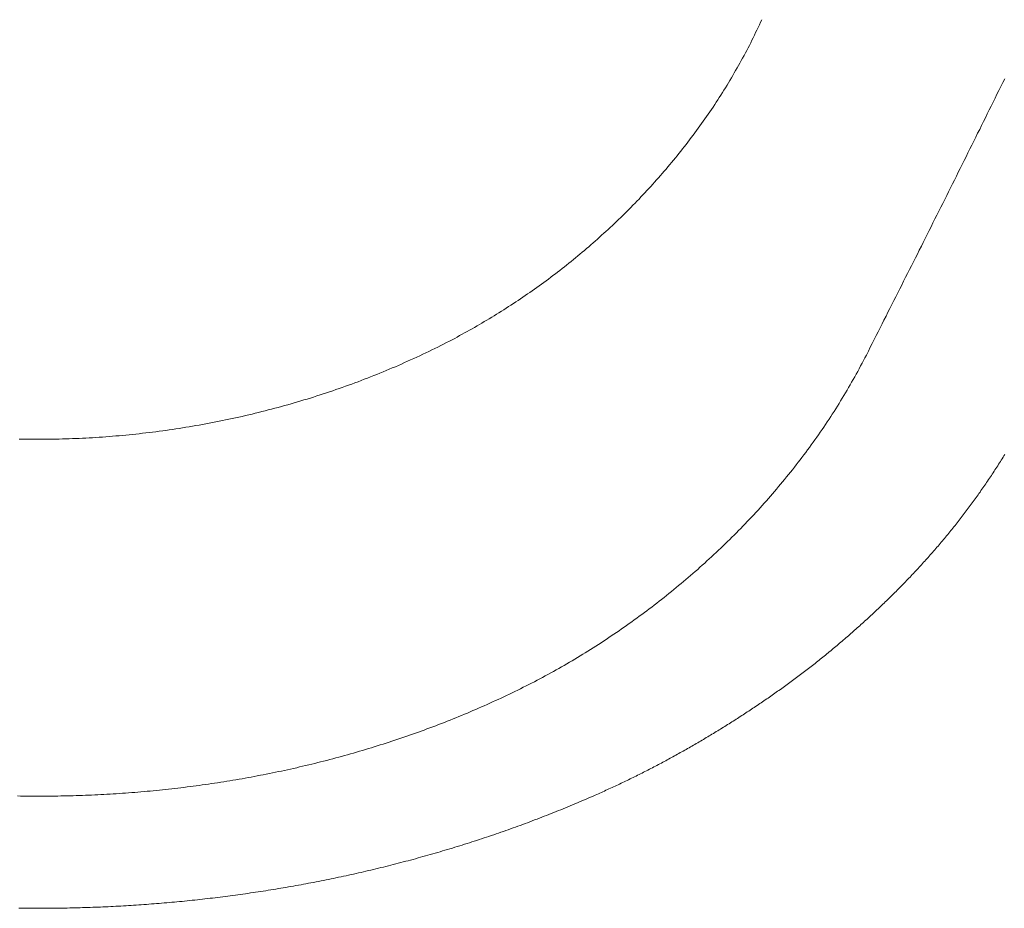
# Model space of a CAD drawing. Header units: millimetres. Extents: x -2274 to 12297, y -16157 to 26321.
# Tile 233 of 256: x -485.24 to -478.63, y -856.99 to -851.03. Entities that reach past the tile are written whole.
import ezdxf

# ---------------------------------------------------------------- set-up
doc = ezdxf.new("R2010")
doc.units = ezdxf.units.MM

msp = doc.modelspace()

# ---------------------------------------------------------------- linework, layer by layer
at = {"color": 253, "lineweight": 13}
for points in [[(-482.3565, -853.1837, 0), (-482.3395, -853.1748, 0), (-482.3225, -853.1658, 0), (-482.3055, -853.1568, 0), (-482.2895, -853.1477, 0), (-482.2725, -853.1385, 0), (-482.2555, -853.1293, 0), (-482.2385, -853.1201, 0), (-482.2225, -853.1107, 0), (-482.2055, -853.1013, 0), (-482.1895, -853.0919, 0), (-482.1725, -853.0823, 0), (-482.1555, -853.0728, 0), (-482.1395, -853.0631, 0), (-482.1235, -853.0534, 0), (-482.1065, -853.0437, 0), (-482.0905, -853.0338, 0), (-482.0735, -853.0239, 0), (-482.0575, -853.014, 0), (-482.0415, -853.004, 0), (-482.0255, -852.9939, 0), (-482.0085, -852.9837, 0), (-481.9925, -852.9735, 0), (-481.9765, -852.9632, 0), (-481.9605, -852.9529, 0), (-481.9445, -852.9425, 0), (-481.9285, -852.9321, 0), (-481.9125, -852.9215, 0), (-481.8965, -852.9109, 0), (-481.8805, -852.9003, 0), (-481.8645, -852.8896, 0), (-481.8495, -852.8788, 0), (-481.8335, -852.8679, 0), (-481.8175, -852.857, 0), (-481.8015, -852.846, 0), (-481.7865, -852.835, 0), (-481.7705, -852.8239, 0), (-481.7545, -852.8127, 0), (-481.7395, -852.8015, 0), (-481.7235, -852.7902, 0), (-481.7085, -852.7788, 0), (-481.6925, -852.7674, 0), (-481.6775, -852.7559, 0), (-481.6625, -852.7443, 0), (-481.6465, -852.7327, 0), (-481.6315, -852.721, 0), (-481.6165, -852.7092, 0), (-481.6015, -852.6974, 0), (-481.5855, -852.6855, 0), (-481.5705, -852.6735, 0), (-481.5555, -852.6615, 0), (-481.5405, -852.6494, 0), (-481.5255, -852.6372, 0), (-481.5105, -852.625, 0), (-481.4955, -852.6128, 0), (-481.4815, -852.6004, 0), (-481.4665, -852.588, 0), (-481.4515, -852.5756, 0), (-481.4365, -852.563, 0), (-481.4225, -852.5504, 0), (-481.4075, -852.5378, 0), (-481.3925, -852.5251, 0), (-481.3785, -852.5123, 0), (-481.3635, -852.4995, 0), (-481.3495, -852.4866, 0), (-481.3355, -852.4736, 0), (-481.3205, -852.4606, 0), (-481.3065, -852.4476, 0), (-481.2925, -852.4344, 0), (-481.2775, -852.4212, 0), (-481.2635, -852.408, 0), (-481.2495, -852.3947, 0), (-481.2355, -852.3813, 0), (-481.2215, -852.3679, 0), (-481.2075, -852.3544, 0), (-481.1935, -852.3409, 0), (-481.1805, -852.3273, 0), (-481.1665, -852.3136, 0), (-481.1525, -852.2999, 0), (-481.1385, -852.2862, 0), (-481.1255, -852.2723, 0), (-481.1115, -852.2585, 0), (-481.0985, -852.2445, 0), (-481.0845, -852.2305, 0), (-481.0715, -852.2165, 0), (-481.0585, -852.2024, 0), (-481.0445, -852.1883, 0), (-481.0315, -852.174, 0), (-481.0185, -852.1598, 0), (-481.0055, -852.1455, 0), (-480.9925, -852.1311, 0), (-480.9795, -852.1167, 0), (-480.9665, -852.1022, 0), (-480.9535, -852.0877, 0), (-480.9405, -852.0731, 0), (-480.9285, -852.0585, 0), (-480.9155, -852.0438, 0), (-480.9025, -852.0291, 0), (-480.8905, -852.0143, 0), (-480.8775, -851.9995, 0), (-480.8655, -851.9846, 0), (-480.8525, -851.9696, 0), (-480.8405, -851.9547, 0), (-480.8285, -851.9396, 0), (-480.8165, -851.9245, 0), (-480.8045, -851.9094, 0), (-480.7925, -851.8942, 0), (-480.7805, -851.879, 0), (-480.7685, -851.8637, 0), (-480.7565, -851.8484, 0), (-480.7445, -851.833, 0), (-480.7335, -851.8176, 0), (-480.7215, -851.8021, 0), (-480.7095, -851.7866, 0), (-480.6985, -851.771, 0), (-480.6865, -851.7554, 0), (-480.6755, -851.7397, 0), (-480.6645, -851.724, 0), (-480.6535, -851.7083, 0), (-480.6415, -851.6925, 0), (-480.6305, -851.6767, 0), (-480.6195, -851.6608, 0), (-480.6095, -851.6448, 0), (-480.5985, -851.6289, 0), (-480.5875, -851.6128, 0), (-480.5765, -851.5968, 0), (-480.5665, -851.5807, 0), (-480.5555, -851.5645, 0), (-480.5455, -851.5483, 0), (-480.5345, -851.5321, 0), (-480.5245, -851.5158, 0), (-480.5145, -851.4995, 0), (-480.5045, -851.4831, 0), (-480.4935, -851.4667, 0), (-480.4835, -851.4503, 0), (-480.4745, -851.4338, 0), (-480.4645, -851.4172, 0), (-480.4545, -851.4007, 0), (-480.4445, -851.3841, 0), (-480.4355, -851.3674, 0), (-480.4255, -851.3507, 0), (-480.4165, -851.334, 0), (-480.4065, -851.3172, 0), (-480.3975, -851.3004, 0), (-480.3885, -851.2836, 0), (-480.3795, -851.2667, 0), (-480.3705, -851.2498, 0), (-480.3615, -851.2328, 0), (-480.3525, -851.2158, 0), (-480.3435, -851.1988, 0), (-480.3345, -851.1817, 0), (-480.3265, -851.1646, 0), (-480.3175, -851.1474, 0), (-480.3095, -851.1302, 0), (-480.3015, -851.113, 0), (-480.2925, -851.0958, 0), (-480.2845, -851.0785, 0), (-480.2765, -851.0611, 0), (-480.2685, -851.0438, 0), (-480.2605, -851.0264, 0)], [(-478.6285, -851.4225, 0), (-478.6415, -851.4487, 0), (-478.6545, -851.4749, 0), (-478.6675, -851.5011, 0), (-478.6805, -851.5273, 0), (-478.6935, -851.5535, 0), (-478.7065, -851.5797, 0), (-478.7195, -851.6059, 0), (-478.7325, -851.6321, 0), (-478.7455, -851.6583, 0), (-478.7585, -851.6844, 0), (-478.7705, -851.7106, 0), (-478.7835, -851.7368, 0), (-478.7965, -851.763, 0), (-478.8105, -851.7892, 0), (-478.8235, -851.8153, 0), (-478.8365, -851.8415, 0), (-478.8495, -851.8677, 0), (-478.8625, -851.8938, 0), (-478.8755, -851.92, 0), (-478.8885, -851.9461, 0), (-478.9015, -851.9723, 0), (-478.9145, -851.9985, 0), (-478.9275, -852.0246, 0), (-478.9405, -852.0508, 0), (-478.9535, -852.0769, 0), (-478.9665, -852.1031, 0), (-478.9795, -852.1292, 0), (-478.9925, -852.1554, 0), (-479.0055, -852.1815, 0), (-479.0185, -852.2076, 0), (-479.0315, -852.2338, 0), (-479.0445, -852.2599, 0), (-479.0575, -852.286, 0), (-479.0715, -852.3122, 0), (-479.0845, -852.3383, 0), (-479.0975, -852.3644, 0), (-479.1105, -852.3906, 0), (-479.1235, -852.4167, 0), (-479.1365, -852.4428, 0), (-479.1495, -852.4689, 0), (-479.1625, -852.495, 0), (-479.1755, -852.5212, 0), (-479.1885, -852.5473, 0), (-479.2025, -852.5734, 0), (-479.2155, -852.5995, 0), (-479.2285, -852.6256, 0), (-479.2415, -852.6517, 0), (-479.2545, -852.6778, 0), (-479.2675, -852.7039, 0), (-479.2805, -852.73, 0), (-479.2945, -852.7561, 0), (-479.3075, -852.7822, 0), (-479.3205, -852.8083, 0), (-479.3335, -852.8344, 0), (-479.3465, -852.8605, 0), (-479.3595, -852.8866, 0), (-479.3735, -852.9127, 0), (-479.3865, -852.9387, 0), (-479.3995, -852.9648, 0), (-479.4125, -852.9909, 0), (-479.4255, -853.017, 0), (-479.4395, -853.0431, 0), (-479.4525, -853.0691, 0), (-479.4655, -853.0952, 0), (-479.4785, -853.1213, 0), (-479.4915, -853.1474, 0), (-479.5055, -853.1734, 0), (-479.5185, -853.1995, 0), (-479.5315, -853.2256, 0), (-479.5445, -853.2516, 0), (-479.5575, -853.2777, 0)], [(-485.1125, -853.8433, 0), (-485.0905, -853.8433, 0), (-485.0685, -853.8432, 0), (-485.0455, -853.843, 0), (-485.0235, -853.8427, 0), (-485.0015, -853.8423, 0), (-484.9785, -853.8418, 0), (-484.9565, -853.8413, 0), (-484.9345, -853.8407, 0), (-484.9115, -853.84, 0), (-484.8895, -853.8392, 0), (-484.8665, -853.8383, 0), (-484.8445, -853.8373, 0), (-484.8225, -853.8363, 0), (-484.7995, -853.8352, 0), (-484.7775, -853.834, 0), (-484.7545, -853.8327, 0), (-484.7325, -853.8313, 0), (-484.7095, -853.8298, 0), (-484.6875, -853.8283, 0), (-484.6655, -853.8267, 0), (-484.6425, -853.825, 0), (-484.6205, -853.8232, 0), (-484.5975, -853.8213, 0), (-484.5755, -853.8194, 0), (-484.5525, -853.8173, 0), (-484.5305, -853.8152, 0), (-484.5085, -853.813, 0), (-484.4855, -853.8108, 0), (-484.4635, -853.8084, 0), (-484.4405, -853.8059, 0), (-484.4185, -853.8034, 0), (-484.3955, -853.8008, 0), (-484.3735, -853.7981, 0), (-484.3515, -853.7953, 0), (-484.3285, -853.7925, 0), (-484.3065, -853.7895, 0), (-484.2835, -853.7865, 0), (-484.2615, -853.7834, 0), (-484.2395, -853.7802, 0), (-484.2165, -853.777, 0), (-484.1945, -853.7736, 0), (-484.1725, -853.7702, 0), (-484.1495, -853.7667, 0), (-484.1275, -853.7631, 0), (-484.1055, -853.7594, 0), (-484.0825, -853.7557, 0), (-484.0605, -853.7518, 0), (-484.0385, -853.7479, 0), (-484.0165, -853.7439, 0), (-483.9935, -853.7398, 0), (-483.9715, -853.7356, 0), (-483.9495, -853.7314, 0), (-483.9275, -853.7271, 0), (-483.9045, -853.7227, 0), (-483.8825, -853.7182, 0), (-483.8605, -853.7136, 0), (-483.8385, -853.7089, 0), (-483.8165, -853.7042, 0), (-483.7945, -853.6994, 0), (-483.7725, -853.6945, 0), (-483.7495, -853.6895, 0), (-483.7275, -853.6845, 0), (-483.7055, -853.6793, 0), (-483.6835, -853.6741, 0), (-483.6615, -853.6688, 0), (-483.6395, -853.6634, 0), (-483.6175, -853.6579, 0), (-483.5955, -853.6524, 0), (-483.5745, -853.6468, 0), (-483.5525, -853.6411, 0), (-483.5305, -853.6353, 0), (-483.5085, -853.6294, 0), (-483.4865, -853.6235, 0), (-483.4645, -853.6174, 0), (-483.4425, -853.6113, 0), (-483.4215, -853.6051, 0), (-483.3995, -853.5989, 0), (-483.3775, -853.5925, 0), (-483.3565, -853.5861, 0), (-483.3345, -853.5796, 0), (-483.3125, -853.573, 0), (-483.2915, -853.5663, 0), (-483.2695, -853.5596, 0), (-483.2485, -853.5527, 0), (-483.2265, -853.5458, 0), (-483.2055, -853.5388, 0), (-483.1835, -853.5318, 0), (-483.1625, -853.5246, 0), (-483.1405, -853.5174, 0), (-483.1195, -853.5101, 0), (-483.0985, -853.5027, 0), (-483.0775, -853.4952, 0), (-483.0555, -853.4876, 0), (-483.0345, -853.48, 0), (-483.0135, -853.4723, 0), (-482.9925, -853.4645, 0), (-482.9715, -853.4566, 0), (-482.9505, -853.4487, 0), (-482.9295, -853.4407, 0), (-482.9075, -853.4325, 0), (-482.8875, -853.4244, 0), (-482.8665, -853.4161, 0), (-482.8455, -853.4077, 0), (-482.8245, -853.3993, 0), (-482.8035, -853.3908, 0), (-482.7825, -853.3822, 0), (-482.7625, -853.3736, 0), (-482.7415, -853.3648, 0), (-482.7205, -853.356, 0), (-482.7005, -853.3471, 0), (-482.6795, -853.3381, 0), (-482.6585, -853.329, 0), (-482.6385, -853.3199, 0), (-482.6185, -853.3107, 0), (-482.5975, -853.3014, 0), (-482.5775, -853.292, 0), (-482.5575, -853.2826, 0), (-482.5365, -853.273, 0), (-482.5165, -853.2634, 0), (-482.4965, -853.2537, 0), (-482.4765, -853.2439, 0), (-482.4565, -853.2341, 0), (-482.4365, -853.2242, 0), (-482.4165, -853.2142, 0), (-482.3965, -853.2041, 0), (-482.3765, -853.1939, 0), (-482.3565, -853.1837, 0)], [(-481.9175, -855.536, 0), (-481.8985, -855.5269, 0), (-481.8795, -855.5177, 0), (-481.8615, -855.5084, 0), (-481.8425, -855.4991, 0), (-481.8245, -855.4897, 0), (-481.8055, -855.4803, 0), (-481.7875, -855.4707, 0), (-481.7695, -855.4611, 0), (-481.7505, -855.4514, 0), (-481.7325, -855.4417, 0), (-481.7145, -855.4319, 0), (-481.6965, -855.422, 0), (-481.6775, -855.412, 0), (-481.6595, -855.402, 0), (-481.6415, -855.3919, 0), (-481.6235, -855.3817, 0), (-481.6055, -855.3715, 0), (-481.5875, -855.3612, 0), (-481.5695, -855.3508, 0), (-481.5515, -855.3403, 0), (-481.5335, -855.3298, 0), (-481.5165, -855.3192, 0), (-481.4985, -855.3086, 0), (-481.4805, -855.2978, 0), (-481.4625, -855.287, 0), (-481.4455, -855.2762, 0), (-481.4275, -855.2652, 0), (-481.4095, -855.2542, 0), (-481.3925, -855.2432, 0), (-481.3745, -855.232, 0), (-481.3575, -855.2208, 0), (-481.3395, -855.2095, 0), (-481.3225, -855.1982, 0), (-481.3055, -855.1867, 0), (-481.2875, -855.1752, 0), (-481.2705, -855.1637, 0), (-481.2535, -855.1521, 0), (-481.2355, -855.1404, 0), (-481.2185, -855.1286, 0), (-481.2015, -855.1168, 0), (-481.1845, -855.1049, 0), (-481.1675, -855.0929, 0), (-481.1505, -855.0808, 0), (-481.1335, -855.0687, 0), (-481.1165, -855.0565, 0), (-481.0995, -855.0443, 0), (-481.0825, -855.032, 0), (-481.0655, -855.0196, 0), (-481.0485, -855.0071, 0), (-481.0325, -854.9946, 0), (-481.0155, -854.982, 0), (-480.9985, -854.9694, 0), (-480.9825, -854.9567, 0), (-480.9655, -854.9439, 0), (-480.9495, -854.931, 0), (-480.9325, -854.9181, 0), (-480.9165, -854.9051, 0), (-480.8995, -854.8921, 0), (-480.8835, -854.879, 0), (-480.8675, -854.8658, 0), (-480.8505, -854.8525, 0), (-480.8345, -854.8392, 0), (-480.8185, -854.8259, 0), (-480.8025, -854.8124, 0), (-480.7865, -854.7989, 0), (-480.7705, -854.7854, 0), (-480.7545, -854.7717, 0), (-480.7385, -854.758, 0), (-480.7225, -854.7443, 0), (-480.7065, -854.7305, 0), (-480.6905, -854.7166, 0), (-480.6755, -854.7026, 0), (-480.6595, -854.6886, 0), (-480.6435, -854.6746, 0), (-480.6285, -854.6604, 0), (-480.6125, -854.6463, 0), (-480.5975, -854.632, 0), (-480.5815, -854.6177, 0), (-480.5665, -854.6033, 0), (-480.5515, -854.5889, 0), (-480.5355, -854.5744, 0), (-480.5205, -854.5598, 0), (-480.5055, -854.5452, 0), (-480.4905, -854.5306, 0), (-480.4755, -854.5158, 0), (-480.4605, -854.501, 0), (-480.4455, -854.4862, 0), (-480.4305, -854.4713, 0), (-480.4165, -854.4563, 0), (-480.4015, -854.4413, 0), (-480.3865, -854.4262, 0), (-480.3725, -854.4111, 0), (-480.3575, -854.3959, 0), (-480.3435, -854.3806, 0), (-480.3285, -854.3653, 0), (-480.3145, -854.35, 0), (-480.3005, -854.3345, 0), (-480.2855, -854.3191, 0), (-480.2715, -854.3035, 0), (-480.2575, -854.2879, 0), (-480.2435, -854.2723, 0), (-480.2295, -854.2566, 0), (-480.2155, -854.2408, 0), (-480.2015, -854.225, 0), (-480.1885, -854.2091, 0), (-480.1745, -854.1932, 0), (-480.1605, -854.1772, 0), (-480.1475, -854.1612, 0), (-480.1335, -854.1451, 0), (-480.1205, -854.129, 0), (-480.1065, -854.1128, 0), (-480.0935, -854.0966, 0), (-480.0805, -854.0803, 0), (-480.0675, -854.0639, 0), (-480.0545, -854.0475, 0), (-480.0415, -854.0311, 0), (-480.0285, -854.0146, 0), (-480.0155, -853.998, 0), (-480.0025, -853.9814, 0), (-479.9905, -853.9648, 0), (-479.9775, -853.948, 0), (-479.9645, -853.9313, 0), (-479.9525, -853.9145, 0), (-479.9405, -853.8976, 0), (-479.9275, -853.8807, 0), (-479.9155, -853.8637, 0), (-479.9035, -853.8467, 0), (-479.8915, -853.8297, 0), (-479.8795, -853.8126, 0), (-479.8675, -853.7954, 0), (-479.8555, -853.7782, 0), (-479.8435, -853.761, 0), (-479.8325, -853.7437, 0), (-479.8205, -853.7263, 0), (-479.8085, -853.7089, 0), (-479.7975, -853.6915, 0), (-479.7865, -853.674, 0), (-479.7745, -853.6564, 0), (-479.7635, -853.6389, 0), (-479.7525, -853.6212, 0), (-479.7415, -853.6035, 0), (-479.7305, -853.5858, 0), (-479.7195, -853.5681, 0), (-479.7085, -853.5502, 0), (-479.6985, -853.5324, 0), (-479.6875, -853.5145, 0), (-479.6775, -853.4965, 0), (-479.6665, -853.4785, 0), (-479.6565, -853.4605, 0), (-479.6465, -853.4424, 0), (-479.6355, -853.4243, 0), (-479.6255, -853.4061, 0), (-479.6155, -853.3879, 0), (-479.6065, -853.3696, 0), (-479.5965, -853.3513, 0), (-479.5865, -853.333, 0), (-479.5765, -853.3146, 0), (-479.5675, -853.2962, 0), (-479.5575, -853.2777, 0)], [(-485.1125, -853.8433, 0), (-485.1355, -853.8433, 0), (-485.1575, -853.8432, 0), (-485.1795, -853.843, 0), (-485.2025, -853.8427, 0), (-485.2245, -853.8423, 0), (-485.2465, -853.8418, 0)], [(-478.6275, -853.9451, 0), (-478.6335, -853.9546, 0), (-478.6395, -853.9641, 0), (-478.6455, -853.9736, 0), (-478.6515, -853.9831, 0), (-478.6575, -853.9926, 0), (-478.6635, -854.002, 0), (-478.6695, -854.0114, 0), (-478.6755, -854.0209, 0), (-478.6815, -854.0303, 0), (-478.6875, -854.0397, 0), (-478.6945, -854.0491, 0), (-478.7005, -854.0584, 0), (-478.7065, -854.0678, 0), (-478.7125, -854.0771, 0), (-478.7185, -854.0865, 0), (-478.7245, -854.0958, 0), (-478.7315, -854.1051, 0), (-478.7375, -854.1144, 0), (-478.7435, -854.1237, 0), (-478.7505, -854.133, 0), (-478.7565, -854.1422, 0), (-478.7625, -854.1514, 0), (-478.7695, -854.1607, 0), (-478.7755, -854.1699, 0), (-478.7815, -854.1791, 0), (-478.7885, -854.1883, 0), (-478.7945, -854.1974, 0), (-478.8015, -854.2066, 0), (-478.8075, -854.2157, 0), (-478.8145, -854.2249, 0), (-478.8205, -854.234, 0), (-478.8275, -854.2431, 0), (-478.8335, -854.2522, 0), (-478.8405, -854.2612, 0), (-478.8475, -854.2703, 0), (-478.8535, -854.2793, 0), (-478.8605, -854.2883, 0), (-478.8675, -854.2973, 0), (-478.8735, -854.3063, 0), (-478.8805, -854.3153, 0), (-478.8875, -854.3243, 0), (-478.8935, -854.3332, 0), (-478.9005, -854.3421, 0), (-478.9075, -854.351, 0), (-478.9145, -854.3599, 0), (-478.9215, -854.3688, 0), (-478.9285, -854.3777, 0), (-478.9345, -854.3865, 0), (-478.9415, -854.3954, 0), (-478.9485, -854.4042, 0), (-478.9555, -854.413, 0), (-478.9625, -854.4218, 0), (-478.9695, -854.4305, 0), (-478.9765, -854.4393, 0), (-478.9835, -854.448, 0), (-478.9905, -854.4567, 0), (-478.9975, -854.4654, 0), (-479.0045, -854.4741, 0), (-479.0115, -854.4828, 0), (-479.0195, -854.4914, 0), (-479.0265, -854.5001, 0), (-479.0335, -854.5087, 0), (-479.0405, -854.5173, 0), (-479.0475, -854.5259, 0), (-479.0555, -854.5345, 0), (-479.0625, -854.543, 0), (-479.0695, -854.5516, 0), (-479.0765, -854.5601, 0), (-479.0845, -854.5686, 0), (-479.0915, -854.5771, 0), (-479.0985, -854.5856, 0), (-479.1065, -854.5941, 0), (-479.1135, -854.6025, 0), (-479.1205, -854.6109, 0), (-479.1285, -854.6193, 0), (-479.1355, -854.6277, 0), (-479.1435, -854.6361, 0), (-479.1505, -854.6445, 0), (-479.1585, -854.6528, 0), (-479.1655, -854.6612, 0), (-479.1735, -854.6695, 0), (-479.1805, -854.6778, 0), (-479.1885, -854.6861, 0), (-479.1955, -854.6944, 0), (-479.2035, -854.7026, 0), (-479.2105, -854.7108, 0), (-479.2185, -854.7191, 0), (-479.2265, -854.7273, 0), (-479.2335, -854.7355, 0), (-479.2415, -854.7436, 0), (-479.2495, -854.7518, 0), (-479.2565, -854.7599, 0), (-479.2645, -854.7681, 0), (-479.2725, -854.7762, 0), (-479.2805, -854.7843, 0), (-479.2875, -854.7923, 0), (-479.2955, -854.8004, 0), (-479.3035, -854.8084, 0), (-479.3115, -854.8165, 0), (-479.3195, -854.8245, 0), (-479.3265, -854.8325, 0), (-479.3345, -854.8404, 0), (-479.3425, -854.8484, 0), (-479.3505, -854.8564, 0), (-479.3585, -854.8643, 0), (-479.3665, -854.8722, 0), (-479.3745, -854.8801, 0), (-479.3825, -854.888, 0), (-479.3905, -854.8959, 0), (-479.3985, -854.9037, 0), (-479.4065, -854.9115, 0), (-479.4145, -854.9194, 0), (-479.4225, -854.9272, 0), (-479.4305, -854.935, 0), (-479.4385, -854.9427, 0), (-479.4465, -854.9505, 0), (-479.4545, -854.9582, 0), (-479.4625, -854.966, 0), (-479.4705, -854.9737, 0), (-479.4785, -854.9814, 0), (-479.4875, -854.9891, 0), (-479.4955, -854.9967, 0), (-479.5035, -855.0044, 0), (-479.5115, -855.012, 0), (-479.5195, -855.0196, 0), (-479.5285, -855.0273, 0), (-479.5365, -855.0349, 0), (-479.5445, -855.0424, 0), (-479.5525, -855.05, 0), (-479.5615, -855.0576, 0), (-479.5695, -855.0651, 0), (-479.5775, -855.0726, 0), (-479.5855, -855.0801, 0), (-479.5945, -855.0876, 0), (-479.6025, -855.0951, 0), (-479.6105, -855.1026, 0), (-479.6195, -855.1101, 0), (-479.6275, -855.1175, 0), (-479.6365, -855.1249, 0), (-479.6445, -855.1324, 0), (-479.6525, -855.1398, 0), (-479.6615, -855.1472, 0), (-479.6695, -855.1545, 0), (-479.6785, -855.1619, 0), (-479.6865, -855.1692, 0), (-479.6955, -855.1766, 0), (-479.7035, -855.1839, 0), (-479.7125, -855.1912, 0), (-479.7205, -855.1985, 0), (-479.7295, -855.2057, 0), (-479.7375, -855.213, 0), (-479.7465, -855.2202, 0), (-479.7545, -855.2275, 0), (-479.7635, -855.2347, 0), (-479.7715, -855.2419, 0), (-479.7805, -855.249, 0), (-479.7895, -855.2562, 0), (-479.7975, -855.2633, 0), (-479.8065, -855.2705, 0), (-479.8145, -855.2776, 0), (-479.8235, -855.2847, 0), (-479.8325, -855.2918, 0), (-479.8405, -855.2988, 0), (-479.8495, -855.3059, 0), (-479.8585, -855.3129, 0), (-479.8675, -855.3199, 0), (-479.8755, -855.3269, 0), (-479.8845, -855.3339, 0), (-479.8935, -855.3408, 0), (-479.9025, -855.3478, 0), (-479.9115, -855.3547, 0), (-479.9195, -855.3616, 0), (-479.9285, -855.3685, 0), (-479.9375, -855.3754, 0), (-479.9465, -855.3822, 0), (-479.9555, -855.3891, 0), (-479.9645, -855.3959, 0), (-479.9735, -855.4027, 0), (-479.9815, -855.4095, 0), (-479.9905, -855.4163, 0), (-479.9995, -855.423, 0), (-480.0085, -855.4298, 0), (-480.0175, -855.4365, 0), (-480.0265, -855.4432, 0), (-480.0355, -855.4499, 0), (-480.0445, -855.4566, 0), (-480.0535, -855.4632, 0), (-480.0625, -855.4699, 0), (-480.0715, -855.4765, 0), (-480.0805, -855.4831, 0), (-480.0895, -855.4897, 0), (-480.0985, -855.4963, 0), (-480.1075, -855.5029, 0), (-480.1175, -855.5094, 0), (-480.1265, -855.5159, 0), (-480.1355, -855.5224, 0), (-480.1445, -855.5289, 0), (-480.1535, -855.5354, 0), (-480.1625, -855.5419, 0), (-480.1715, -855.5484, 0), (-480.1805, -855.5548, 0), (-480.1905, -855.5612, 0), (-480.1995, -855.5676, 0), (-480.2085, -855.574, 0), (-480.2175, -855.5804, 0), (-480.2265, -855.5868, 0), (-480.2365, -855.5931, 0), (-480.2455, -855.5994, 0), (-480.2545, -855.6058, 0), (-480.2635, -855.6121, 0), (-480.2735, -855.6183, 0), (-480.2825, -855.6246, 0), (-480.2915, -855.6309, 0), (-480.3015, -855.6371, 0), (-480.3105, -855.6433, 0), (-480.3195, -855.6496, 0), (-480.3295, -855.6558, 0), (-480.3385, -855.6619, 0), (-480.3475, -855.6681, 0), (-480.3575, -855.6743, 0), (-480.3665, -855.6804, 0), (-480.3755, -855.6865, 0), (-480.3855, -855.6927, 0), (-480.3945, -855.6988, 0), (-480.4045, -855.7048, 0), (-480.4135, -855.7109, 0), (-480.4225, -855.717, 0), (-480.4325, -855.723, 0), (-480.4415, -855.729, 0), (-480.4515, -855.735, 0), (-480.4605, -855.741, 0), (-480.4705, -855.747, 0), (-480.4795, -855.753, 0), (-480.4895, -855.7589, 0), (-480.4985, -855.7649, 0), (-480.5085, -855.7708, 0), (-480.5175, -855.7767, 0), (-480.5275, -855.7826, 0), (-480.5365, -855.7885, 0), (-480.5465, -855.7943, 0), (-480.5555, -855.8002, 0), (-480.5655, -855.806, 0), (-480.5745, -855.8118, 0), (-480.5845, -855.8177, 0), (-480.5945, -855.8235, 0), (-480.6035, -855.8292, 0), (-480.6135, -855.835, 0), (-480.6225, -855.8407, 0), (-480.6325, -855.8465, 0), (-480.6425, -855.8522, 0), (-480.6515, -855.8579, 0), (-480.6615, -855.8636, 0), (-480.6715, -855.8693, 0), (-480.6805, -855.875, 0), (-480.6905, -855.8806, 0), (-480.7005, -855.8863, 0), (-480.7095, -855.8919, 0), (-480.7195, -855.8975, 0), (-480.7295, -855.9031, 0), (-480.7385, -855.9087, 0), (-480.7485, -855.9142, 0), (-480.7585, -855.9198, 0), (-480.7685, -855.9253, 0), (-480.7775, -855.9308, 0), (-480.7875, -855.9363, 0), (-480.7975, -855.9418, 0), (-480.8075, -855.9473, 0), (-480.8165, -855.9528, 0), (-480.8265, -855.9582, 0), (-480.8365, -855.9637, 0), (-480.8465, -855.9691, 0), (-480.8565, -855.9745, 0), (-480.8655, -855.9799, 0), (-480.8755, -855.9852, 0), (-480.8855, -855.9906, 0), (-480.8955, -855.9959, 0), (-480.9055, -856.0012, 0), (-480.9155, -856.0066, 0), (-480.9255, -856.0118, 0), (-480.9345, -856.0171, 0), (-480.9445, -856.0224, 0), (-480.9545, -856.0276, 0), (-480.9645, -856.0328, 0), (-480.9745, -856.038, 0), (-480.9845, -856.0432, 0), (-480.9945, -856.0484, 0), (-481.0045, -856.0536, 0), (-481.0145, -856.0587, 0), (-481.0245, -856.0638, 0), (-481.0345, -856.0689, 0), (-481.0445, -856.074, 0), (-481.0545, -856.0791, 0), (-481.0645, -856.0842, 0), (-481.0745, -856.0892, 0), (-481.0845, -856.0942, 0), (-481.0945, -856.0992, 0), (-481.1045, -856.1042, 0), (-481.1145, -856.1092, 0), (-481.1245, -856.1141, 0), (-481.1345, -856.1191, 0), (-481.1445, -856.124, 0), (-481.1545, -856.1289, 0), (-481.1645, -856.1338, 0), (-481.1745, -856.1386, 0), (-481.1845, -856.1435, 0), (-481.1945, -856.1483, 0), (-481.2055, -856.1531, 0), (-481.2155, -856.1579, 0), (-481.2255, -856.1627, 0), (-481.2355, -856.1674, 0), (-481.2455, -856.1722, 0), (-481.2555, -856.1769, 0), (-481.2655, -856.1816, 0), (-481.2765, -856.1863, 0), (-481.2865, -856.1909, 0), (-481.2965, -856.1956, 0), (-481.3065, -856.2002, 0), (-481.3165, -856.2048, 0), (-481.3275, -856.2094, 0), (-481.3375, -856.2139, 0), (-481.3475, -856.2185, 0), (-481.3575, -856.223, 0), (-481.3685, -856.2275, 0), (-481.3785, -856.232, 0), (-481.3885, -856.2365, 0)], [(-481.9175, -855.536, 0), (-481.9355, -855.5451, 0), (-481.9545, -855.554, 0), (-481.9735, -855.5629, 0), (-481.9915, -855.5718, 0), (-482.0105, -855.5806, 0), (-482.0295, -855.5893, 0), (-482.0485, -855.598, 0), (-482.0675, -855.6066, 0), (-482.0855, -855.6152, 0), (-482.1045, -855.6237, 0), (-482.1235, -855.6321, 0), (-482.1425, -855.6405, 0), (-482.1615, -855.6488, 0), (-482.1805, -855.657, 0), (-482.1995, -855.6652, 0), (-482.2185, -855.6734, 0), (-482.2375, -855.6814, 0), (-482.2575, -855.6894, 0), (-482.2765, -855.6974, 0), (-482.2955, -855.7053, 0), (-482.3145, -855.7131, 0), (-482.3335, -855.7209, 0), (-482.3535, -855.7286, 0), (-482.3725, -855.7362, 0), (-482.3915, -855.7438, 0), (-482.4115, -855.7514, 0), (-482.4305, -855.7588, 0), (-482.4495, -855.7663, 0), (-482.4695, -855.7736, 0), (-482.4885, -855.7809, 0), (-482.5085, -855.7881, 0), (-482.5275, -855.7953, 0), (-482.5475, -855.8024, 0), (-482.5665, -855.8095, 0), (-482.5865, -855.8165, 0), (-482.6055, -855.8234, 0), (-482.6255, -855.8303, 0), (-482.6445, -855.8371, 0), (-482.6645, -855.8438, 0), (-482.6845, -855.8505, 0), (-482.7035, -855.8572, 0), (-482.7235, -855.8638, 0), (-482.7435, -855.8703, 0), (-482.7635, -855.8767, 0), (-482.7825, -855.8831, 0), (-482.8025, -855.8895, 0), (-482.8225, -855.8958, 0), (-482.8425, -855.902, 0), (-482.8625, -855.9082, 0), (-482.8815, -855.9143, 0), (-482.9015, -855.9203, 0), (-482.9215, -855.9263, 0), (-482.9415, -855.9323, 0), (-482.9615, -855.9381, 0), (-482.9815, -855.9439, 0), (-483.0015, -855.9497, 0), (-483.0215, -855.9554, 0), (-483.0415, -855.961, 0), (-483.0615, -855.9666, 0), (-483.0815, -855.9722, 0), (-483.1015, -855.9776, 0), (-483.1215, -855.983, 0), (-483.1415, -855.9884, 0), (-483.1615, -855.9937, 0), (-483.1815, -855.9989, 0), (-483.2025, -856.0041, 0), (-483.2225, -856.0092, 0), (-483.2425, -856.0143, 0), (-483.2625, -856.0193, 0), (-483.2825, -856.0242, 0), (-483.3025, -856.0291, 0), (-483.3235, -856.0339, 0), (-483.3435, -856.0387, 0), (-483.3635, -856.0434, 0), (-483.3835, -856.0481, 0), (-483.4045, -856.0527, 0), (-483.4245, -856.0572, 0), (-483.4445, -856.0617, 0), (-483.4655, -856.0661, 0), (-483.4855, -856.0705, 0), (-483.5055, -856.0748, 0), (-483.5255, -856.079, 0), (-483.5465, -856.0832, 0), (-483.5665, -856.0874, 0), (-483.5875, -856.0915, 0), (-483.6075, -856.0955, 0), (-483.6275, -856.0995, 0), (-483.6485, -856.1034, 0), (-483.6685, -856.1072, 0), (-483.6895, -856.111, 0), (-483.7095, -856.1148, 0), (-483.7295, -856.1184, 0), (-483.7505, -856.1221, 0), (-483.7705, -856.1256, 0), (-483.7915, -856.1292, 0), (-483.8115, -856.1326, 0), (-483.8325, -856.136, 0), (-483.8525, -856.1394, 0), (-483.8735, -856.1427, 0), (-483.8935, -856.1459, 0), (-483.9145, -856.1491, 0), (-483.9345, -856.1522, 0), (-483.9555, -856.1553, 0), (-483.9755, -856.1583, 0), (-483.9965, -856.1612, 0), (-484.0175, -856.1641, 0), (-484.0375, -856.167, 0), (-484.0585, -856.1698, 0), (-484.0785, -856.1725, 0), (-484.0995, -856.1752, 0), (-484.1195, -856.1778, 0), (-484.1405, -856.1804, 0), (-484.1615, -856.1829, 0), (-484.1815, -856.1853, 0), (-484.2025, -856.1877, 0), (-484.2225, -856.1901, 0), (-484.2435, -856.1923, 0), (-484.2645, -856.1946, 0), (-484.2845, -856.1968, 0), (-484.3055, -856.1989, 0), (-484.3265, -856.201, 0), (-484.3465, -856.203, 0), (-484.3675, -856.2049, 0), (-484.3885, -856.2068, 0), (-484.4085, -856.2087, 0), (-484.4295, -856.2105, 0), (-484.4505, -856.2122, 0), (-484.4705, -856.2139, 0), (-484.4915, -856.2155, 0), (-484.5125, -856.2171, 0), (-484.5325, -856.2186, 0), (-484.5535, -856.2201, 0), (-484.5745, -856.2215, 0), (-484.5955, -856.2229, 0), (-484.6155, -856.2242, 0), (-484.6365, -856.2254, 0), (-484.6575, -856.2266, 0), (-484.6775, -856.2278, 0), (-484.6985, -856.2289, 0), (-484.7195, -856.2299, 0), (-484.7395, -856.2309, 0), (-484.7605, -856.2318, 0), (-484.7815, -856.2327, 0), (-484.8025, -856.2335, 0), (-484.8225, -856.2343, 0), (-484.8435, -856.235, 0), (-484.8645, -856.2357, 0), (-484.8845, -856.2363, 0), (-484.9055, -856.2368, 0), (-484.9265, -856.2373, 0), (-484.9475, -856.2378, 0), (-484.9675, -856.2382, 0), (-484.9885, -856.2385, 0), (-485.0095, -856.2388, 0), (-485.0295, -856.239, 0), (-485.0505, -856.2392, 0), (-485.0715, -856.2394, 0), (-485.0925, -856.2394, 0), (-485.1125, -856.2395, 0)], [(-485.2575, -856.2382, 0), (-485.2375, -856.2385, 0), (-485.2165, -856.2388, 0), (-485.1955, -856.239, 0), (-485.1745, -856.2392, 0), (-485.1545, -856.2394, 0), (-485.1335, -856.2394, 0), (-485.1125, -856.2395, 0)], [(-481.3885, -856.2365, 0), (-481.4045, -856.2434, 0), (-481.4205, -856.2503, 0), (-481.4355, -856.2571, 0), (-481.4515, -856.2639, 0), (-481.4675, -856.2707, 0), (-481.4835, -856.2774, 0), (-481.4985, -856.2842, 0), (-481.5145, -856.2908, 0), (-481.5305, -856.2975, 0), (-481.5465, -856.3041, 0), (-481.5625, -856.3107, 0), (-481.5785, -856.3172, 0), (-481.5935, -856.3237, 0), (-481.6095, -856.3302, 0), (-481.6255, -856.3366, 0), (-481.6415, -856.3431, 0), (-481.6575, -856.3494, 0), (-481.6735, -856.3558, 0), (-481.6895, -856.3621, 0), (-481.7055, -856.3684, 0), (-481.7215, -856.3746, 0), (-481.7375, -856.3808, 0), (-481.7535, -856.387, 0), (-481.7695, -856.3932, 0), (-481.7855, -856.3993, 0), (-481.8015, -856.4053, 0), (-481.8175, -856.4114, 0), (-481.8335, -856.4174, 0), (-481.8495, -856.4234, 0), (-481.8655, -856.4293, 0), (-481.8825, -856.4353, 0), (-481.8985, -856.4411, 0), (-481.9145, -856.447, 0), (-481.9305, -856.4528, 0), (-481.9465, -856.4586, 0), (-481.9625, -856.4644, 0), (-481.9795, -856.4701, 0), (-481.9955, -856.4758, 0), (-482.0115, -856.4814, 0), (-482.0275, -856.487, 0), (-482.0435, -856.4926, 0), (-482.0605, -856.4982, 0), (-482.0765, -856.5037, 0), (-482.0925, -856.5092, 0), (-482.1085, -856.5147, 0), (-482.1255, -856.5201, 0), (-482.1415, -856.5255, 0), (-482.1575, -856.5309, 0), (-482.1745, -856.5362, 0), (-482.1905, -856.5415, 0), (-482.2065, -856.5468, 0), (-482.2235, -856.552, 0), (-482.2395, -856.5572, 0), (-482.2555, -856.5624, 0), (-482.2725, -856.5675, 0), (-482.2885, -856.5726, 0), (-482.3055, -856.5777, 0), (-482.3215, -856.5827, 0), (-482.3375, -856.5877, 0), (-482.3545, -856.5927, 0), (-482.3705, -856.5977, 0), (-482.3875, -856.6026, 0), (-482.4035, -856.6075, 0), (-482.4205, -856.6123, 0), (-482.4365, -856.6171, 0), (-482.4535, -856.6219, 0), (-482.4695, -856.6267, 0), (-482.4865, -856.6314, 0), (-482.5025, -856.6361, 0), (-482.5195, -856.6408, 0), (-482.5355, -856.6454, 0), (-482.5525, -856.65, 0), (-482.5685, -856.6545, 0), (-482.5855, -856.6591, 0), (-482.6015, -856.6636, 0), (-482.6185, -856.6681, 0), (-482.6355, -856.6725, 0), (-482.6515, -856.6769, 0), (-482.6685, -856.6813, 0), (-482.6845, -856.6856, 0), (-482.7015, -856.6899, 0), (-482.7185, -856.6942, 0), (-482.7345, -856.6985, 0), (-482.7515, -856.7027, 0), (-482.7675, -856.7069, 0), (-482.7845, -856.711, 0), (-482.8015, -856.7151, 0), (-482.8175, -856.7192, 0), (-482.8345, -856.7233, 0), (-482.8515, -856.7273, 0), (-482.8675, -856.7313, 0), (-482.8845, -856.7353, 0), (-482.9015, -856.7392, 0), (-482.9185, -856.7431, 0), (-482.9345, -856.747, 0), (-482.9515, -856.7508, 0), (-482.9685, -856.7547, 0), (-482.9845, -856.7584, 0), (-483.0015, -856.7622, 0), (-483.0185, -856.7659, 0), (-483.0355, -856.7696, 0), (-483.0515, -856.7733, 0), (-483.0685, -856.7769, 0), (-483.0855, -856.7805, 0), (-483.1025, -856.784, 0), (-483.1195, -856.7876, 0), (-483.1355, -856.7911, 0), (-483.1525, -856.7945, 0), (-483.1695, -856.798, 0), (-483.1865, -856.8014, 0), (-483.2035, -856.8048, 0), (-483.2195, -856.8081, 0), (-483.2365, -856.8114, 0), (-483.2535, -856.8147, 0), (-483.2705, -856.818, 0), (-483.2875, -856.8212, 0), (-483.3045, -856.8244, 0), (-483.3215, -856.8276, 0), (-483.3375, -856.8307, 0), (-483.3545, -856.8338, 0), (-483.3715, -856.8369, 0), (-483.3885, -856.8399, 0), (-483.4055, -856.8429, 0), (-483.4225, -856.8459, 0), (-483.4395, -856.8489, 0), (-483.4565, -856.8518, 0), (-483.4735, -856.8547, 0), (-483.4895, -856.8575, 0), (-483.5065, -856.8604, 0), (-483.5235, -856.8632, 0), (-483.5405, -856.8659, 0), (-483.5575, -856.8687, 0), (-483.5745, -856.8714, 0), (-483.5915, -856.8741, 0), (-483.6085, -856.8767, 0), (-483.6255, -856.8793, 0), (-483.6425, -856.8819, 0), (-483.6595, -856.8845, 0), (-483.6765, -856.887, 0), (-483.6935, -856.8895, 0), (-483.7105, -856.8919, 0), (-483.7275, -856.8944, 0), (-483.7445, -856.8968, 0), (-483.7615, -856.8992, 0), (-483.7785, -856.9015, 0), (-483.7955, -856.9038, 0), (-483.8125, -856.9061, 0), (-483.8295, -856.9083, 0), (-483.8465, -856.9106, 0), (-483.8635, -856.9128, 0), (-483.8805, -856.9149, 0), (-483.8975, -856.9171, 0), (-483.9145, -856.9192, 0), (-483.9315, -856.9212, 0), (-483.9485, -856.9233, 0), (-483.9655, -856.9253, 0), (-483.9825, -856.9273, 0), (-483.9995, -856.9292, 0), (-484.0165, -856.9312, 0), (-484.0335, -856.933, 0), (-484.0505, -856.9349, 0), (-484.0675, -856.9367, 0), (-484.0855, -856.9385, 0), (-484.1025, -856.9403, 0), (-484.1195, -856.9421, 0), (-484.1365, -856.9438, 0), (-484.1535, -856.9455, 0), (-484.1705, -856.9471, 0), (-484.1875, -856.9487, 0), (-484.2045, -856.9503, 0), (-484.2215, -856.9519, 0), (-484.2385, -856.9534, 0), (-484.2555, -856.9549, 0), (-484.2735, -856.9564, 0), (-484.2905, -856.9579, 0), (-484.3075, -856.9593, 0), (-484.3245, -856.9607, 0), (-484.3415, -856.962, 0), (-484.3585, -856.9633, 0), (-484.3755, -856.9646, 0), (-484.3925, -856.9659, 0), (-484.4095, -856.9671, 0), (-484.4275, -856.9684, 0), (-484.4445, -856.9695, 0), (-484.4615, -856.9707, 0), (-484.4785, -856.9718, 0), (-484.4955, -856.9729, 0), (-484.5125, -856.9739, 0), (-484.5295, -856.975, 0), (-484.5465, -856.976, 0), (-484.5645, -856.9769, 0), (-484.5815, -856.9779, 0), (-484.5985, -856.9788, 0), (-484.6155, -856.9797, 0), (-484.6325, -856.9805, 0), (-484.6495, -856.9813, 0), (-484.6665, -856.9821, 0), (-484.6845, -856.9829, 0), (-484.7015, -856.9836, 0), (-484.7185, -856.9843, 0), (-484.7355, -856.985, 0), (-484.7525, -856.9856, 0), (-484.7695, -856.9862, 0), (-484.7865, -856.9868, 0), (-484.8045, -856.9874, 0), (-484.8215, -856.9879, 0), (-484.8385, -856.9884, 0), (-484.8555, -856.9888, 0), (-484.8725, -856.9893, 0), (-484.8895, -856.9897, 0), (-484.9065, -856.9901, 0), (-484.9245, -856.9904, 0), (-484.9415, -856.9907, 0), (-484.9585, -856.991, 0), (-484.9755, -856.9912, 0), (-484.9925, -856.9915, 0), (-485.0095, -856.9917, 0), (-485.0275, -856.9918, 0), (-485.0445, -856.992, 0), (-485.0615, -856.9921, 0), (-485.0785, -856.9921, 0), (-485.0955, -856.9922, 0), (-485.1125, -856.9922, 0)], [(-485.2505, -856.9912, 0), (-485.2325, -856.9915, 0), (-485.2155, -856.9917, 0), (-485.1985, -856.9918, 0), (-485.1815, -856.992, 0), (-485.1645, -856.9921, 0), (-485.1475, -856.9921, 0), (-485.1305, -856.9922, 0), (-485.1125, -856.9922, 0)]]:
    msp.add_polyline3d(points, dxfattribs=at)

doc.saveas('drawing.dxf')
